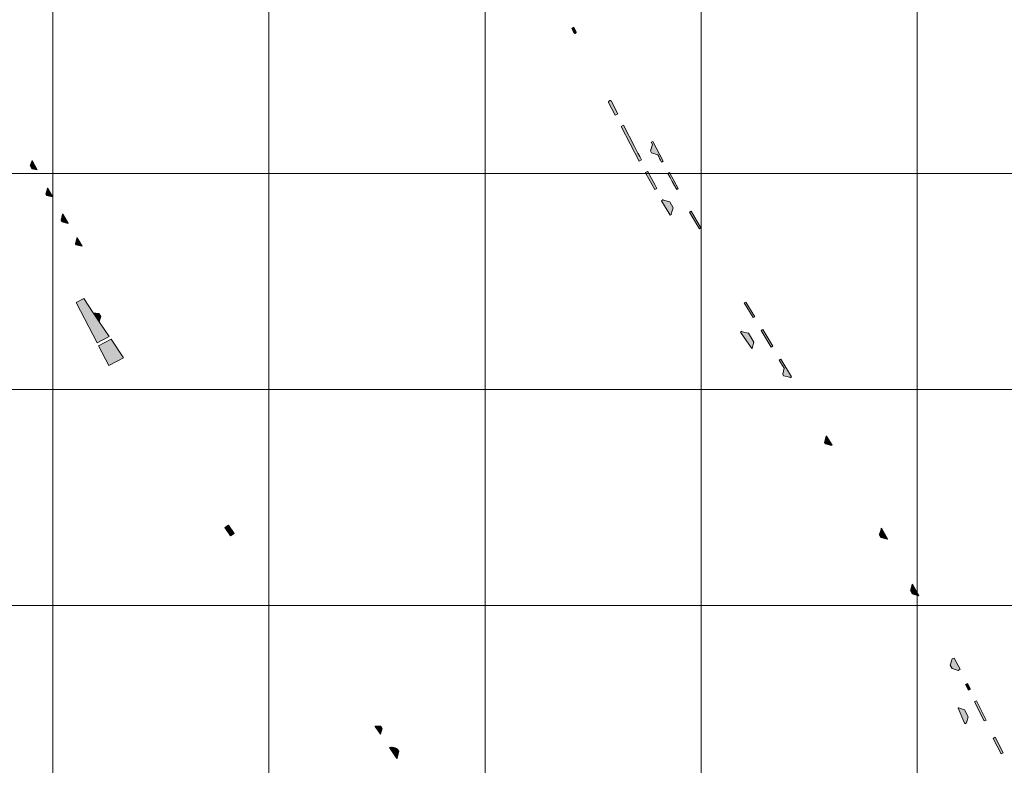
# Model space of a CAD drawing. Header units: metres. Extents: x 191568 to 204791, y 316774 to 325272.
# Tile 7 of 93: x 198630 to 199085, y 318352 to 318697. Entities that reach past the tile are written whole.
import ezdxf

# ---------------------------------------------------------------- set-up
doc = ezdxf.new("R2010")
doc.units = ezdxf.units.M
doc.layers.add('0-MEETLOCATIES-100x100m', color=1, linetype='Continuous', lineweight=13)
doc.layers.add('Gekoppeld_blokhaag', color=7, linetype='Continuous', lineweight=0)

# ---------------------------------------------------------------- blocks, each defined once
blk = doc.blocks.new('*U13')
at = {"layer": '0-MEETLOCATIES-100x100m'}
blk.add_lwpolyline([(-50, 50), (50, 50), (50, -50), (-50, -50)], close=True, dxfattribs=at)
blk = doc.blocks.new('*U14')
at = {"layer": '0-MEETLOCATIES-100x100m', "color": 0, "linetype": 'ByBlock', "lineweight": -2, "transparency": 16777216}
for p in [(400, 1000), (500, 1000), (600, 1000), (700, 1000), (800, 1000), (900, 1000), (400, 900), (500, 900), (600, 900), (700, 900), (800, 900), (900, 900), (400, 800), (500, 800), (600, 800), (700, 800), (800, 800), (900, 800), (400, 700), (500, 700), (600, 700), (700, 700), (800, 700), (900, 700)]:
    blk.add_blockref('*U13', p, dxfattribs=at)

msp = doc.modelspace()

# ---------------------------------------------------------------- hatches: boundary and pattern name
at = {"layer": 'Gekoppeld_blokhaag'}
for points in [[(198887.03, 318690.58), (198887.04, 318690.59), (198887.05, 318690.59), (198887.06, 318690.6), (198887.07, 318690.61), (198887.08, 318690.61), (198887.08, 318690.62), (198887.09, 318690.63), (198887.1, 318690.63), (198887.11, 318690.64), (198887.12, 318690.65), (198887.12, 318690.65), (198887.13, 318690.66), (198887.14, 318690.67), (198887.15, 318690.68), (198887.15, 318690.68), (198887.16, 318690.69), (198887.17, 318690.7), (198887.17, 318690.71), (198887.18, 318690.72), (198887.19, 318690.72), (198887.19, 318690.73), (198887.2, 318690.74), (198887.2, 318690.75), (198887.21, 318690.76), (198887.22, 318690.77), (198887.22, 318690.78), (198887.23, 318690.79), (198887.23, 318690.8), (198887.24, 318690.8), (198887.24, 318690.81), (198887.25, 318690.82), (198887.25, 318690.83), (198887.26, 318690.84), (198887.26, 318690.85), (198887.26, 318690.86), (198887.27, 318690.87), (198887.27, 318690.88), (198887.27, 318690.89), (198887.28, 318690.9), (198887.28, 318690.91), (198887.28, 318690.92), (198887.29, 318690.93), (198887.29, 318690.94), (198887.29, 318690.95), (198887.29, 318690.96), (198887.3, 318690.97), (198887.3, 318690.98), (198887.3, 318690.99), (198887.3, 318691), (198887.3, 318691.01), (198887.3, 318691.02), (198887.31, 318691.03), (198887.31, 318691.05), (198887.31, 318691.06), (198887.31, 318691.07), (198887.31, 318691.08), (198887.31, 318691.09), (198887.31, 318691.1), (198887.31, 318691.11), (198887.31, 318691.12), (198887.31, 318691.13), (198887.31, 318691.14), (198887.3, 318691.15), (198887.3, 318691.16), (198887.3, 318691.17), (198887.3, 318691.18), (198887.3, 318691.19), (198887.3, 318691.2), (198887.3, 318691.21), (198887.29, 318691.22), (198886.2, 318693.38), (198885.19, 318692.87), (198886.23, 318690.78), (198886.24, 318690.77), (198886.24, 318690.76), (198886.25, 318690.75), (198886.26, 318690.75), (198886.26, 318690.74), (198886.27, 318690.73), (198886.27, 318690.72), (198886.28, 318690.71), (198886.28, 318690.71), (198886.29, 318690.7), (198886.3, 318690.69), (198886.3, 318690.68), (198886.31, 318690.68), (198886.32, 318690.67), (198886.32, 318690.66), (198886.33, 318690.66), (198886.34, 318690.65), (198886.34, 318690.64), (198886.35, 318690.63), (198886.36, 318690.63), (198886.36, 318690.62), (198886.37, 318690.62), (198886.38, 318690.61), (198886.39, 318690.6), (198886.4, 318690.6), (198886.4, 318690.59), (198886.41, 318690.59), (198886.42, 318690.58), (198886.43, 318690.58), (198886.44, 318690.57), (198886.44, 318690.57), (198886.45, 318690.56), (198886.46, 318690.56), (198886.47, 318690.55), (198886.48, 318690.55), (198886.49, 318690.54), (198886.5, 318690.54), (198886.51, 318690.54), (198886.51, 318690.53), (198886.52, 318690.53), (198886.53, 318690.53), (198886.54, 318690.52), (198886.55, 318690.52), (198886.56, 318690.52), (198886.57, 318690.51), (198886.58, 318690.51), (198886.59, 318690.51), (198886.6, 318690.51), (198886.61, 318690.5), (198886.62, 318690.5), (198886.63, 318690.5), (198886.64, 318690.5), (198886.65, 318690.5), (198886.66, 318690.5), (198886.66, 318690.49), (198886.67, 318690.49), (198886.68, 318690.49), (198886.69, 318690.49), (198886.7, 318690.49), (198886.71, 318690.49), (198886.72, 318690.49), (198886.73, 318690.49), (198886.74, 318690.49), (198886.75, 318690.49), (198886.76, 318690.49), (198886.77, 318690.49), (198886.78, 318690.49), (198886.79, 318690.49), (198886.8, 318690.5), (198886.81, 318690.5), (198886.82, 318690.5), (198886.83, 318690.5), (198886.84, 318690.5), (198886.85, 318690.5), (198886.86, 318690.51), (198886.87, 318690.51), (198886.88, 318690.51), (198886.89, 318690.51), (198886.9, 318690.52), (198886.9, 318690.52), (198886.91, 318690.52), (198886.92, 318690.53), (198886.93, 318690.53), (198886.94, 318690.53), (198886.95, 318690.54), (198886.96, 318690.54), (198886.97, 318690.55), (198886.98, 318690.55), (198886.99, 318690.55), (198886.99, 318690.56), (198887, 318690.56), (198887.01, 318690.57)], [(198905.31, 318652.7), (198906.49, 318653.33), (198903.47, 318659.24), (198903.47, 318659.25), (198903.46, 318659.25), (198903.46, 318659.26), (198903.45, 318659.27), (198903.44, 318659.27), (198903.44, 318659.28), (198903.43, 318659.28), (198903.43, 318659.29), (198903.42, 318659.3), (198903.41, 318659.3), (198903.41, 318659.31), (198903.4, 318659.31), (198903.39, 318659.32), (198903.39, 318659.32), (198903.38, 318659.33), (198903.37, 318659.33), (198903.36, 318659.34), (198903.36, 318659.34), (198903.35, 318659.35), (198903.34, 318659.35), (198903.33, 318659.36), (198903.33, 318659.36), (198903.32, 318659.36), (198903.31, 318659.37), (198903.3, 318659.37), (198903.3, 318659.37), (198903.29, 318659.38), (198903.28, 318659.38), (198903.27, 318659.39), (198903.26, 318659.39), (198903.26, 318659.39), (198903.25, 318659.39), (198903.24, 318659.4), (198903.23, 318659.4), (198903.22, 318659.4), (198903.21, 318659.4), (198903.2, 318659.41), (198903.2, 318659.41), (198903.19, 318659.41), (198903.18, 318659.41), (198903.17, 318659.41), (198903.16, 318659.41), (198903.15, 318659.41), (198903.14, 318659.42), (198903.14, 318659.42), (198903.13, 318659.42), (198903.12, 318659.42), (198903.11, 318659.42), (198903.1, 318659.42), (198903.09, 318659.42), (198903.08, 318659.42), (198903.08, 318659.42), (198903.07, 318659.42), (198903.06, 318659.42), (198903.05, 318659.42), (198903.04, 318659.42), (198903.03, 318659.42), (198903.02, 318659.41), (198903.01, 318659.41), (198903.01, 318659.41), (198903, 318659.41), (198902.99, 318659.41), (198902.98, 318659.41), (198902.97, 318659.4), (198902.96, 318659.4), (198902.96, 318659.4), (198902.95, 318659.4), (198902.94, 318659.39), (198902.93, 318659.39), (198902.92, 318659.39), (198902.91, 318659.39), (198902.91, 318659.38), (198902.9, 318659.38), (198902.89, 318659.38), (198902.88, 318659.37), (198902.48, 318659.17), (198902.47, 318659.16), (198902.46, 318659.16), (198902.45, 318659.15), (198902.45, 318659.15), (198902.44, 318659.14), (198902.43, 318659.14), (198902.42, 318659.13), (198902.42, 318659.13), (198902.41, 318659.12), (198902.4, 318659.12), (198902.4, 318659.11), (198902.39, 318659.11), (198902.38, 318659.1), (198902.38, 318659.09), (198902.37, 318659.09), (198902.36, 318659.08), (198902.36, 318659.08), (198902.35, 318659.07), (198902.35, 318659.06), (198902.34, 318659.06), (198902.33, 318659.05), (198902.33, 318659.04), (198902.32, 318659.04), (198902.32, 318659.03), (198902.31, 318659.02), (198902.31, 318659.01), (198902.3, 318659.01), (198902.3, 318659), (198902.29, 318658.99), (198902.29, 318658.98), (198902.28, 318658.98), (198902.28, 318658.97), (198902.27, 318658.96), (198902.27, 318658.95), (198902.27, 318658.95), (198902.26, 318658.94), (198902.26, 318658.93), (198902.26, 318658.92), (198902.25, 318658.91), (198902.25, 318658.9), (198902.25, 318658.9), (198902.24, 318658.89), (198902.24, 318658.88), (198902.24, 318658.87), (198902.23, 318658.86), (198902.23, 318658.85), (198902.23, 318658.84), (198902.23, 318658.84), (198902.23, 318658.83), (198902.22, 318658.82), (198902.22, 318658.81), (198902.22, 318658.8), (198902.22, 318658.79), (198902.22, 318658.78), (198902.22, 318658.77), (198902.22, 318658.77), (198902.22, 318658.76), (198902.22, 318658.75), (198902.22, 318658.74), (198902.21, 318658.73), (198902.21, 318658.72), (198902.21, 318658.71), (198902.22, 318658.7), (198902.22, 318658.69), (198902.22, 318658.69), (198902.22, 318658.68), (198902.22, 318658.67), (198902.22, 318658.66), (198902.22, 318658.65), (198902.22, 318658.64), (198902.22, 318658.63), (198902.22, 318658.62), (198902.23, 318658.62), (198902.23, 318658.61), (198902.23, 318658.6), (198902.23, 318658.59), (198902.23, 318658.58), (198902.24, 318658.57), (198902.24, 318658.56), (198902.24, 318658.56), (198902.25, 318658.55), (198902.25, 318658.54), (198902.25, 318658.53), (198902.26, 318658.52), (198902.26, 318658.51)], [(198916.44, 318631.41), (198917.46, 318631.96), (198916.65, 318633.51), (198915.84, 318635.06), (198915.04, 318636.61), (198914.24, 318638.17), (198909.24, 318647.95), (198908.07, 318647.35)], [(198922.17, 318635.2), (198925.02, 318634.3), (198925.46, 318633.45), (198925.9, 318632.61), (198926.35, 318631.77), (198926.82, 318630.93), (198927.55, 318631.32), (198922.67, 318640.53), (198921.97, 318640.15), (198922.56, 318638.99), (198921.67, 318636.2)], [(198919.31, 318626.1), (198919.55, 318625.67), (198923.71, 318618.23), (198924.63, 318618.76), (198923.65, 318620.5), (198922.87, 318621.92), (198922.09, 318623.34), (198921.31, 318624.77), (198920.54, 318626.2), (198920.3, 318626.63)], [(198933.8, 318618.28), (198934.54, 318618.68), (198930.45, 318626.07), (198929.71, 318625.65), (198930.73, 318623.8), (198931.75, 318621.96), (198932.77, 318620.12)], [(198644.99, 318614.88), (198642.7, 318618.86), (198642.52, 318618.78), (198641.77, 318616.14), (198642.18, 318615.44), (198644.82, 318614.78)], [(198927.58, 318613.53), (198926.71, 318613), (198930.73, 318606.28), (198931.42, 318606.71), (198931.28, 318606.94), (198932.1, 318609.76), (198930.54, 318612.49), (198927.74, 318613.23)], [(198652.01, 318602.57), (198652.18, 318602.69), (198649.63, 318606.87), (198649.47, 318606.75), (198648.82, 318604.07), (198649.34, 318603.2)], [(198940.47, 318608.23), (198939.75, 318607.82), (198940.87, 318605.87), (198942, 318603.92), (198943.13, 318601.98), (198944.27, 318600.04), (198945, 318600.45)], [(198655.75, 318592.58), (198658.5, 318591.93), (198658.66, 318592.03), (198656.36, 318595.84), (198656.18, 318595.74), (198655.47, 318593.01)], [(198655.8, 318565.88), (198665.49, 318547.32), (198671.09, 318550.24), (198666.52, 318556.95), (198663.72, 318561.13), (198659.43, 318567.77)], [(198963.27, 318552.17), (198968.61, 318544.64), (198968.78, 318544.75), (198969.48, 318547.59), (198966.96, 318551.7), (198964.1, 318552.36), (198963.96, 318552.6)], [(198981.97, 318539.75), (198981.25, 318539.3), (198983.51, 318535.61), (198982.84, 318532.71), (198983.24, 318532.05), (198986.12, 318531.38), (198986.28, 318531.12), (198986.99, 318531.55)], [(199002.93, 318504.04), (199002.23, 318501.18), (199002.65, 318500.48), (199005.51, 318499.79), (199005.7, 318499.9), (199003.1, 318504.14)], [(199028.34, 318461.35), (199028.35, 318461.3), (199028.35, 318461.26), (199028.36, 318461.21), (199028.36, 318461.17), (199028.36, 318461.12), (199028.36, 318461.08), (199028.37, 318461.03), (199028.37, 318460.99), (199028.36, 318460.94), (199028.36, 318460.9), (199028.36, 318460.85), (199028.36, 318460.81), (199028.35, 318460.76), (199028.35, 318460.72), (199028.34, 318460.67), (199028.34, 318460.63), (199028.33, 318460.59), (199028.32, 318460.54), (199028.31, 318460.5), (199028.3, 318460.45), (199028.29, 318460.41), (199028.28, 318460.37), (199028.27, 318460.32), (199028.26, 318460.28), (199028.25, 318460.24), (199028.23, 318460.19), (199028.22, 318460.15), (199028.2, 318460.11), (199028.19, 318460.07), (199028.17, 318460.02), (199028.15, 318459.98), (199028.14, 318459.94), (199028.12, 318459.9), (199027.96, 318459.57), (199027.82, 318459.24), (199027.68, 318458.9), (199027.55, 318458.56), (199028.32, 318457.22), (199031.17, 318456.42), (199031.32, 318456.54), (199028.54, 318461.44)], [(199042.98, 318435.53), (199042.82, 318435.41), (199041.95, 318432.65), (199042.82, 318431.05), (199045.64, 318430.23), (199045.79, 318430.34)], [(199064.98, 318396.14), (199062.23, 318401.38), (199061.31, 318400.93), (199060.42, 318398.13), (199061.26, 318396.54), (199064.09, 318395.63)], [(199064.26, 318378.32), (199064.07, 318378.22), (199067.15, 318370.96), (199067.85, 318371.33), (199068.75, 318374.13), (199067.05, 318377.45)], [(198794.03, 318369.88), (198794.04, 318369.87), (198794.05, 318369.87), (198794.05, 318369.87), (198794.06, 318369.86), (198794.07, 318369.86), (198794.08, 318369.85), (198794.08, 318369.85), (198794.09, 318369.84), (198794.1, 318369.84), (198794.11, 318369.83), (198794.11, 318369.83), (198794.12, 318369.82), (198794.13, 318369.82), (198794.13, 318369.81), (198794.14, 318369.81), (198794.15, 318369.8), (198794.15, 318369.79), (198794.16, 318369.79), (198794.16, 318369.78), (198794.17, 318369.78), (198794.18, 318369.77), (198794.18, 318369.76), (198794.19, 318369.76), (198794.19, 318369.75), (198794.2, 318369.74), (198794.2, 318369.74), (198794.21, 318369.73), (198794.21, 318369.72), (198794.22, 318369.72), (198796.73, 318366.08), (198797.52, 318368.8), (198796.81, 318369.83)], [(198800.92, 318359.91), (198804.32, 318354.91), (198804.42, 318354.96), (198805.23, 318358.14), (198805.25, 318358.21), (198805.06, 318358.49), (198804.84, 318358.76), (198804.74, 318358.86), (198804.6, 318359), (198804.34, 318359.22), (198804.06, 318359.42), (198803.77, 318359.6), (198803.46, 318359.74), (198803.14, 318359.86), (198802.81, 318359.95), (198802.47, 318360.01), (198802.13, 318360.04), (198801.79, 318360.04), (198801.45, 318360.01)]]:
    msp.add_hatch(color=1, dxfattribs=at).paths.add_polyline_path(points)

# ---------------------------------------------------------------- linework, layer by layer
at = {"layer": 'Gekoppeld_blokhaag', "color": 1, "flags": 128}
for points in [[(198887.03, 318690.58), (198887.04, 318690.59), (198887.05, 318690.59), (198887.06, 318690.6), (198887.07, 318690.61), (198887.08, 318690.61), (198887.08, 318690.62), (198887.09, 318690.63), (198887.1, 318690.63), (198887.11, 318690.64), (198887.12, 318690.65), (198887.12, 318690.65), (198887.13, 318690.66), (198887.14, 318690.67), (198887.15, 318690.68), (198887.15, 318690.68), (198887.16, 318690.69), (198887.17, 318690.7), (198887.17, 318690.71), (198887.18, 318690.72), (198887.19, 318690.72), (198887.19, 318690.73), (198887.2, 318690.74), (198887.2, 318690.75), (198887.21, 318690.76), (198887.22, 318690.77), (198887.22, 318690.78), (198887.23, 318690.79), (198887.23, 318690.8), (198887.24, 318690.8), (198887.24, 318690.81), (198887.25, 318690.82), (198887.25, 318690.83), (198887.26, 318690.84), (198887.26, 318690.85), (198887.26, 318690.86), (198887.27, 318690.87), (198887.27, 318690.88), (198887.27, 318690.89), (198887.28, 318690.9), (198887.28, 318690.91), (198887.28, 318690.92), (198887.29, 318690.93), (198887.29, 318690.94), (198887.29, 318690.95), (198887.29, 318690.96), (198887.3, 318690.97), (198887.3, 318690.98), (198887.3, 318690.99), (198887.3, 318691), (198887.3, 318691.01), (198887.3, 318691.02), (198887.31, 318691.03), (198887.31, 318691.05), (198887.31, 318691.06), (198887.31, 318691.07), (198887.31, 318691.08), (198887.31, 318691.09), (198887.31, 318691.1), (198887.31, 318691.11), (198887.31, 318691.12), (198887.31, 318691.13), (198887.31, 318691.14), (198887.3, 318691.15), (198887.3, 318691.16), (198887.3, 318691.17), (198887.3, 318691.18), (198887.3, 318691.19), (198887.3, 318691.2), (198887.3, 318691.21), (198887.29, 318691.22), (198887.29, 318691.22), (198886.2, 318693.38), (198885.19, 318692.87), (198886.23, 318690.78), (198886.23, 318690.78), (198886.24, 318690.77), (198886.24, 318690.76), (198886.25, 318690.75), (198886.26, 318690.75), (198886.26, 318690.74), (198886.27, 318690.73), (198886.27, 318690.72), (198886.28, 318690.71), (198886.28, 318690.71), (198886.29, 318690.7), (198886.3, 318690.69), (198886.3, 318690.68), (198886.31, 318690.68), (198886.32, 318690.67), (198886.32, 318690.66), (198886.33, 318690.66), (198886.34, 318690.65), (198886.34, 318690.64), (198886.35, 318690.63), (198886.36, 318690.63), (198886.36, 318690.62), (198886.37, 318690.62), (198886.38, 318690.61), (198886.39, 318690.6), (198886.4, 318690.6), (198886.4, 318690.59), (198886.41, 318690.59), (198886.42, 318690.58), (198886.43, 318690.58), (198886.44, 318690.57), (198886.44, 318690.57), (198886.45, 318690.56), (198886.46, 318690.56), (198886.47, 318690.55), (198886.48, 318690.55), (198886.49, 318690.54), (198886.5, 318690.54), (198886.51, 318690.54), (198886.51, 318690.53), (198886.52, 318690.53), (198886.53, 318690.53), (198886.54, 318690.52), (198886.55, 318690.52), (198886.56, 318690.52), (198886.57, 318690.51), (198886.58, 318690.51), (198886.59, 318690.51), (198886.6, 318690.51), (198886.61, 318690.5), (198886.62, 318690.5), (198886.63, 318690.5), (198886.64, 318690.5), (198886.65, 318690.5), (198886.66, 318690.5), (198886.66, 318690.49), (198886.67, 318690.49), (198886.68, 318690.49), (198886.69, 318690.49), (198886.7, 318690.49), (198886.71, 318690.49), (198886.72, 318690.49), (198886.73, 318690.49), (198886.74, 318690.49), (198886.75, 318690.49), (198886.76, 318690.49), (198886.77, 318690.49), (198886.78, 318690.49), (198886.79, 318690.49), (198886.8, 318690.5), (198886.81, 318690.5), (198886.82, 318690.5), (198886.83, 318690.5), (198886.84, 318690.5), (198886.85, 318690.5), (198886.86, 318690.51), (198886.87, 318690.51), (198886.88, 318690.51), (198886.89, 318690.51), (198886.9, 318690.52), (198886.9, 318690.52), (198886.91, 318690.52), (198886.92, 318690.53), (198886.93, 318690.53), (198886.94, 318690.53), (198886.95, 318690.54), (198886.96, 318690.54), (198886.97, 318690.55), (198886.98, 318690.55), (198886.99, 318690.55), (198886.99, 318690.56), (198887, 318690.56), (198887.01, 318690.57), (198887.01, 318690.57)], [(198905.31, 318652.7), (198906.49, 318653.33), (198903.47, 318659.24), (198903.47, 318659.24), (198903.47, 318659.25), (198903.46, 318659.25), (198903.46, 318659.26), (198903.45, 318659.27), (198903.44, 318659.27), (198903.44, 318659.28), (198903.43, 318659.28), (198903.43, 318659.29), (198903.42, 318659.3), (198903.41, 318659.3), (198903.41, 318659.31), (198903.4, 318659.31), (198903.39, 318659.32), (198903.39, 318659.32), (198903.38, 318659.33), (198903.37, 318659.33), (198903.36, 318659.34), (198903.36, 318659.34), (198903.35, 318659.35), (198903.34, 318659.35), (198903.33, 318659.36), (198903.33, 318659.36), (198903.32, 318659.36), (198903.31, 318659.37), (198903.3, 318659.37), (198903.3, 318659.37), (198903.29, 318659.38), (198903.28, 318659.38), (198903.27, 318659.39), (198903.26, 318659.39), (198903.26, 318659.39), (198903.25, 318659.39), (198903.24, 318659.4), (198903.23, 318659.4), (198903.22, 318659.4), (198903.21, 318659.4), (198903.2, 318659.41), (198903.2, 318659.41), (198903.19, 318659.41), (198903.18, 318659.41), (198903.17, 318659.41), (198903.16, 318659.41), (198903.15, 318659.41), (198903.14, 318659.42), (198903.14, 318659.42), (198903.13, 318659.42), (198903.12, 318659.42), (198903.11, 318659.42), (198903.1, 318659.42), (198903.09, 318659.42), (198903.08, 318659.42), (198903.08, 318659.42), (198903.07, 318659.42), (198903.06, 318659.42), (198903.05, 318659.42), (198903.04, 318659.42), (198903.03, 318659.42), (198903.02, 318659.41), (198903.01, 318659.41), (198903.01, 318659.41), (198903, 318659.41), (198902.99, 318659.41), (198902.98, 318659.41), (198902.97, 318659.4), (198902.96, 318659.4), (198902.96, 318659.4), (198902.95, 318659.4), (198902.94, 318659.39), (198902.93, 318659.39), (198902.92, 318659.39), (198902.91, 318659.39), (198902.91, 318659.38), (198902.9, 318659.38), (198902.89, 318659.38), (198902.88, 318659.37), (198902.88, 318659.37), (198902.48, 318659.17), (198902.48, 318659.17), (198902.47, 318659.16), (198902.46, 318659.16), (198902.45, 318659.15), (198902.45, 318659.15), (198902.44, 318659.14), (198902.43, 318659.14), (198902.42, 318659.13), (198902.42, 318659.13), (198902.41, 318659.12), (198902.4, 318659.12), (198902.4, 318659.11), (198902.39, 318659.11), (198902.38, 318659.1), (198902.38, 318659.09), (198902.37, 318659.09), (198902.36, 318659.08), (198902.36, 318659.08), (198902.35, 318659.07), (198902.35, 318659.06), (198902.34, 318659.06), (198902.33, 318659.05), (198902.33, 318659.04), (198902.32, 318659.04), (198902.32, 318659.03), (198902.31, 318659.02), (198902.31, 318659.01), (198902.3, 318659.01), (198902.3, 318659), (198902.29, 318658.99), (198902.29, 318658.98), (198902.28, 318658.98), (198902.28, 318658.97), (198902.27, 318658.96), (198902.27, 318658.95), (198902.27, 318658.95), (198902.26, 318658.94), (198902.26, 318658.93), (198902.26, 318658.92), (198902.25, 318658.91), (198902.25, 318658.9), (198902.25, 318658.9), (198902.24, 318658.89), (198902.24, 318658.88), (198902.24, 318658.87), (198902.23, 318658.86), (198902.23, 318658.85), (198902.23, 318658.84), (198902.23, 318658.84), (198902.23, 318658.83), (198902.22, 318658.82), (198902.22, 318658.81), (198902.22, 318658.8), (198902.22, 318658.79), (198902.22, 318658.78), (198902.22, 318658.77), (198902.22, 318658.77), (198902.22, 318658.76), (198902.22, 318658.75), (198902.22, 318658.74), (198902.21, 318658.73), (198902.21, 318658.72), (198902.21, 318658.71), (198902.22, 318658.7), (198902.22, 318658.69), (198902.22, 318658.69), (198902.22, 318658.68), (198902.22, 318658.67), (198902.22, 318658.66), (198902.22, 318658.65), (198902.22, 318658.64), (198902.22, 318658.63), (198902.22, 318658.62), (198902.23, 318658.62), (198902.23, 318658.61), (198902.23, 318658.6), (198902.23, 318658.59), (198902.23, 318658.58), (198902.24, 318658.57), (198902.24, 318658.56), (198902.24, 318658.56), (198902.25, 318658.55), (198902.25, 318658.54), (198902.25, 318658.53), (198902.26, 318658.52), (198902.26, 318658.51), (198902.26, 318658.51)], [(198916.44, 318631.41), (198917.46, 318631.96), (198917.46, 318631.96), (198916.65, 318633.51), (198915.84, 318635.06), (198915.04, 318636.61), (198914.24, 318638.17), (198914.24, 318638.17), (198909.24, 318647.95), (198908.07, 318647.35)], [(198922.17, 318635.2), (198925.02, 318634.3), (198925.02, 318634.3), (198925.46, 318633.45), (198925.9, 318632.61), (198926.35, 318631.77), (198926.82, 318630.93), (198926.82, 318630.93), (198927.55, 318631.32), (198922.67, 318640.53), (198921.97, 318640.15), (198922.56, 318638.99), (198921.67, 318636.2)], [(198635.28, 318627.83), (198637.79, 318627.29), (198635.42, 318631.66), (198634.51, 318629.28)], [(198919.31, 318626.1), (198919.55, 318625.67), (198923.71, 318618.23), (198924.63, 318618.76), (198923.65, 318620.5), (198923.65, 318620.5), (198922.87, 318621.92), (198922.09, 318623.34), (198921.31, 318624.77), (198920.54, 318626.2), (198920.54, 318626.2), (198920.3, 318626.63)], [(198933.8, 318618.28), (198934.54, 318618.68), (198930.45, 318626.07), (198929.71, 318625.65), (198929.71, 318625.65), (198930.73, 318623.8), (198931.75, 318621.96), (198932.77, 318620.12), (198933.8, 318618.28)], [(198644.99, 318614.88), (198642.7, 318618.86), (198642.52, 318618.78), (198641.77, 318616.14), (198642.18, 318615.44), (198644.82, 318614.78)], [(198927.58, 318613.53), (198926.71, 318613), (198930.73, 318606.28), (198931.42, 318606.71), (198931.28, 318606.94), (198932.1, 318609.76), (198930.54, 318612.49), (198927.74, 318613.23)], [(198652.01, 318602.57), (198652.18, 318602.69), (198649.63, 318606.87), (198649.47, 318606.75), (198648.82, 318604.07), (198649.34, 318603.2)], [(198940.47, 318608.23), (198939.75, 318607.82), (198939.75, 318607.82), (198940.87, 318605.87), (198942, 318603.92), (198943.13, 318601.98), (198944.27, 318600.04), (198944.27, 318600.04), (198945, 318600.45)], [(198655.75, 318592.58), (198658.5, 318591.93), (198658.66, 318592.03), (198656.36, 318595.84), (198656.18, 318595.74), (198655.47, 318593.01)], [(198655.8, 318565.88), (198665.49, 318547.32), (198671.09, 318550.24), (198666.52, 318556.95), (198663.72, 318561.13), (198659.43, 318567.77)], [(198965.72, 318566.16), (198965.02, 318565.74), (198969.2, 318558.94), (198969.92, 318559.35)], [(198666.26, 318560.79), (198663.72, 318561.13), (198666.52, 318556.95), (198667.18, 318559.45)], [(198963.27, 318552.17), (198968.61, 318544.64), (198968.78, 318544.75), (198969.48, 318547.59), (198966.96, 318551.7), (198964.1, 318552.36), (198963.96, 318552.6)], [(198972.87, 318552.95), (198977.58, 318545.28), (198978.3, 318545.71), (198973.59, 318553.38)], [(198672, 318548.9), (198666.24, 318545.89), (198670.98, 318536.82), (198677.8, 318540.39)], [(198981.97, 318539.75), (198981.25, 318539.3), (198983.51, 318535.61), (198982.84, 318532.71), (198983.24, 318532.05), (198986.12, 318531.38), (198986.28, 318531.12), (198986.99, 318531.55)], [(199002.93, 318504.04), (199002.23, 318501.18), (199002.65, 318500.48), (199005.51, 318499.79), (199005.7, 318499.9), (199003.1, 318504.14)], [(198728.97, 318459.08), (198726.36, 318462.89), (198724.67, 318461.73), (198727.28, 318457.92)], [(199028.34, 318461.35), (199028.35, 318461.3), (199028.35, 318461.26), (199028.36, 318461.21), (199028.36, 318461.17), (199028.36, 318461.12), (199028.36, 318461.08), (199028.37, 318461.03), (199028.37, 318460.99), (199028.36, 318460.94), (199028.36, 318460.9), (199028.36, 318460.85), (199028.36, 318460.81), (199028.35, 318460.76), (199028.35, 318460.72), (199028.34, 318460.67), (199028.34, 318460.63), (199028.33, 318460.59), (199028.32, 318460.54), (199028.31, 318460.5), (199028.3, 318460.45), (199028.29, 318460.41), (199028.28, 318460.37), (199028.27, 318460.32), (199028.26, 318460.28), (199028.25, 318460.24), (199028.23, 318460.19), (199028.22, 318460.15), (199028.2, 318460.11), (199028.19, 318460.07), (199028.17, 318460.02), (199028.15, 318459.98), (199028.14, 318459.94), (199028.12, 318459.9), (199028.12, 318459.9), (199027.96, 318459.57), (199027.82, 318459.24), (199027.68, 318458.9), (199027.55, 318458.56), (199027.55, 318458.56), (199028.32, 318457.22), (199031.17, 318456.42), (199031.32, 318456.54), (199028.54, 318461.44)], [(199042.98, 318435.53), (199042.82, 318435.41), (199041.95, 318432.65), (199042.82, 318431.05), (199045.64, 318430.23), (199045.79, 318430.34)], [(199064.98, 318396.14), (199062.23, 318401.38), (199061.31, 318400.93), (199060.42, 318398.13), (199061.26, 318396.54), (199064.09, 318395.63)], [(199067.46, 318389.09), (199068.82, 318386.46), (199069.72, 318386.91), (199068.33, 318389.56)], [(199064.26, 318378.32), (199064.07, 318378.22), (199067.15, 318370.96), (199067.85, 318371.33), (199068.75, 318374.13), (199067.05, 318377.45)], [(199072.48, 318381.58), (199071.58, 318381.11), (199076.17, 318372.23), (199077.05, 318372.67)], [(198794.03, 318369.88), (198794.04, 318369.87), (198794.05, 318369.87), (198794.05, 318369.87), (198794.06, 318369.86), (198794.07, 318369.86), (198794.08, 318369.85), (198794.08, 318369.85), (198794.09, 318369.84), (198794.1, 318369.84), (198794.11, 318369.83), (198794.11, 318369.83), (198794.12, 318369.82), (198794.13, 318369.82), (198794.13, 318369.81), (198794.14, 318369.81), (198794.15, 318369.8), (198794.15, 318369.79), (198794.16, 318369.79), (198794.16, 318369.78), (198794.17, 318369.78), (198794.18, 318369.77), (198794.18, 318369.76), (198794.19, 318369.76), (198794.19, 318369.75), (198794.2, 318369.74), (198794.2, 318369.74), (198794.21, 318369.73), (198794.21, 318369.72), (198794.22, 318369.72), (198794.22, 318369.72), (198796.73, 318366.08), (198797.52, 318368.8), (198796.81, 318369.83)], [(199080.29, 318364.2), (199083.96, 318357.08), (199084.86, 318357.54), (199081.19, 318364.67)], [(198800.92, 318359.91), (198804.32, 318354.91), (198804.42, 318354.96), (198805.23, 318358.14), (198805.25, 318358.21), (198805.06, 318358.49), (198804.84, 318358.76), (198804.74, 318358.86), (198804.6, 318359), (198804.34, 318359.22), (198804.06, 318359.42), (198803.77, 318359.6), (198803.46, 318359.74), (198803.14, 318359.86), (198802.81, 318359.95), (198802.47, 318360.01), (198802.13, 318360.04), (198801.79, 318360.04), (198801.45, 318360.01)]]:
    msp.add_lwpolyline(points, close=True, dxfattribs=at)
at = {"layer": 'Gekoppeld_blokhaag', "color": 1}
for points in [[(198635.28, 318627.83), (198637.79, 318627.29), (198634.51, 318629.28), (198635.42, 318631.66)], [(198972.87, 318552.95), (198977.58, 318545.28), (198973.59, 318553.38), (198978.3, 318545.71)], [(199072.48, 318381.58), (199071.58, 318381.11), (199077.05, 318372.67), (199076.17, 318372.23)]]:
    msp.add_solid(points, dxfattribs=at)
at = {"layer": 'Gekoppeld_blokhaag', "color": 1, "extrusion": (0, 0, -1)}
for points in [[(-198965.72, 318566.16), (-198965.02, 318565.74), (-198969.92, 318559.35), (-198969.2, 318558.94)], [(-198666.26, 318560.79), (-198663.72, 318561.13), (-198667.18, 318559.45), (-198666.52, 318556.95)], [(-198672, 318548.9), (-198666.24, 318545.89), (-198677.8, 318540.39), (-198670.98, 318536.82)], [(-198728.97, 318459.08), (-198726.36, 318462.89), (-198727.28, 318457.92), (-198724.67, 318461.73)], [(-199067.46, 318389.09), (-199068.82, 318386.46), (-199068.33, 318389.56), (-199069.72, 318386.91)], [(-199080.29, 318364.2), (-199083.96, 318357.08), (-199081.19, 318364.67), (-199084.86, 318357.54)]]:
    msp.add_solid(points, dxfattribs=at)

# ---------------------------------------------------------------- block references
at = {"layer": '0-MEETLOCATIES-100x100m'}
msp.add_blockref('*U14', (198195.07, 317675.64), dxfattribs=at)

doc.saveas('drawing.dxf')
